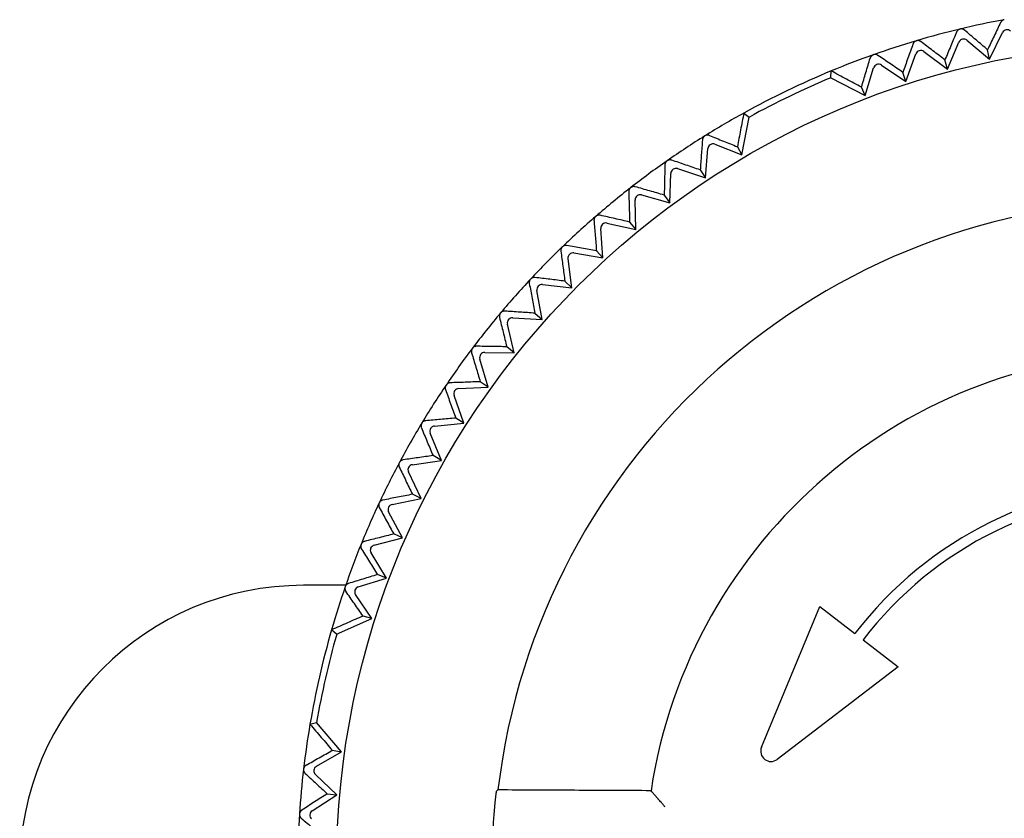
# Model space of a CAD drawing. Header units: millimetres. Extents: x 8 to 305, y 12 to 241.
# Tile 5 of 24: x 145 to 164, y 92 to 107. Entities that reach past the tile are written whole.
import ezdxf

# ---------------------------------------------------------------- set-up
doc = ezdxf.new("R2010")
doc.units = ezdxf.units.MM

msp = doc.modelspace()

# ---------------------------------------------------------------- linework, layer by layer
at = {"color": 7, "linetype": 'Continuous', "lineweight": 30}
for p, q in [((163.694, 106.702), (163.944, 107.215)), ((162.876, 106.506), (163.1, 107.031)), ((163.256, 107.069), (163.694, 106.702)), ((162.07, 106.267), (162.266, 106.803)), ((162.42, 106.849), (162.876, 106.506)), ((163.694, 106.702), (163.655, 106.885)), ((161.281, 105.996), (161.445, 106.532)), ((161.597, 106.586), (162.07, 106.267)), ((162.876, 106.506), (162.828, 106.687)), ((160.616, 106.34), (160.622, 106.472)), ((160.616, 106.34), (161.281, 105.996)), ((162.07, 106.267), (162.013, 106.445)), ((161.281, 105.996), (161.211, 106.161)), ((158.891, 104.845), (159.036, 105.579)), ((158.929, 105.657), (159.036, 105.579)), ((158.369, 105.051), (158.891, 104.845)), ((158.805, 105.003), (158.891, 104.845)), ((158.187, 104.397), (158.233, 104.966)), ((157.497, 103.916), (157.514, 104.486)), ((157.645, 104.578), (158.187, 104.397)), ((158.084, 104.553), (158.187, 104.397)), ((156.948, 104.068), (157.497, 103.916)), ((157.387, 104.066), (157.497, 103.916)), ((156.834, 103.399), (156.821, 103.97)), ((156.277, 103.523), (156.834, 103.399)), ((156.716, 103.543), (156.834, 103.399)), ((156.199, 102.849), (156.156, 103.418)), ((155.636, 102.943), (156.199, 102.849)), ((156.073, 102.986), (156.199, 102.849)), ((155.594, 102.265), (155.521, 102.831)), ((155.027, 102.33), (155.594, 102.265)), ((155.461, 102.396), (155.594, 102.265)), ((155.02, 101.651), (154.917, 102.213)), ((154.88, 101.775), (155.02, 101.651)), ((154.479, 101.008), (154.347, 101.563)), ((154.45, 101.686), (155.02, 101.651)), ((153.908, 101.013), (154.479, 101.008)), ((154.479, 101.008), (154.333, 101.124)), ((153.972, 100.337), (153.811, 100.885)), ((153.972, 100.337), (153.82, 100.446)), ((153.402, 100.312), (153.972, 100.337)), ((153.501, 99.641), (153.312, 100.179)), ((152.933, 99.586), (153.501, 99.641)), ((153.501, 99.641), (153.344, 99.742)), ((153.067, 98.921), (152.85, 99.449)), ((152.503, 98.837), (153.067, 98.921)), ((153.067, 98.921), (152.905, 99.013)), ((152.672, 98.179), (152.427, 98.695)), ((152.112, 98.066), (152.672, 98.179)), ((152.672, 98.179), (152.505, 98.263)), ((152.315, 97.418), (152.044, 97.92)), ((151.763, 97.275), (152.315, 97.418)), ((152.315, 97.418), (152.144, 97.493)), ((152, 96.639), (151.703, 97.126)), ((151.455, 96.467), (152, 96.639)), ((152, 96.639), (151.825, 96.705)), ((151.211, 96.497), (150.391, 96.497)), ((151.72, 95.852), (151.403, 96.316)), ((159.272, 93.357), (160.401, 96.085)), ((160.401, 96.085), (161.082, 95.563)), ((151.036, 95.548), (151.72, 95.852)), ((151.72, 95.852), (151.547, 95.901)), ((151.036, 95.548), (150.936, 95.634)), ((161.24, 95.441), (161.92, 94.919)), ((161.92, 94.919), (159.578, 93.122)), ((150.518, 93.803), (150.646, 93.838)), ((151.129, 93.267), (150.646, 93.838)), ((150.643, 92.987), (151.129, 93.267)), ((150.952, 93.298), (151.129, 93.267)), ((151.04, 92.436), (150.624, 92.827)), ((150.561, 92.126), (151.04, 92.436)), ((150.854, 92.453), (151.04, 92.436)), ((154.162, 92.529), (154.129, 92.5)), ((157.13, 92.514), (157.143, 92.5))]:
    msp.add_line(p, q, dxfattribs=at)
msp.add_circle((167.032, 90.997), 16, dxfattribs=at)
for centre, radius, start, end in [((167.032, 90.997), 16.75, 103.5029, 106.4965), ((167.032, 90.997), 16.75, 100.5029, 103.4965), ((167.032, 90.997), 16.75, 106.5029, 109.4965), ((167.032, 90.997), 16.75, 109.5029, 112.4997), ((167.032, 90.997), 16.75, 112.4997, 118.9289), ((167.032, 90.997), 16.63, 112.6912, 118.7374), ((167.032, 90.997), 16.75, 118.9289, 121.9251), ((167.032, 90.997), 16.75, 121.9315, 124.9251), ((167.032, 90.997), 16.75, 124.9315, 127.9251), ((167.032, 90.997), 16.75, 127.9315, 130.9251), ((167.032, 90.997), 12.96, 6.7877, 173.2123), ((167.032, 90.997), 16.75, 130.9315, 133.9251), ((167.032, 90.997), 16.75, 133.9315, 136.9251), ((167.032, 90.997), 16.75, 136.9315, 139.9251), ((167.032, 90.997), 16.75, 139.9315, 142.9251), ((167.032, 90.997), 16.75, 142.9315, 145.9251), ((167.032, 90.997), 10.017, 8.7104, 171.2896), ((167.032, 90.997), 16.75, 145.9315, 148.9251), ((167.032, 90.997), 16.75, 148.9315, 151.9251), ((167.032, 90.997), 16.75, 151.9315, 154.9251), ((167.032, 90.997), 7.5, 37.5, 142.5), ((167.032, 90.997), 7.3, 37.5, 142.5), ((167.032, 90.997), 16.75, 154.9315, 157.9251), ((167.032, 90.997), 16.75, 157.9315, 160.9251), ((150.391, 90.997), 5.5, 90, 270), ((167.032, 90.997), 16.75, 160.9315, 163.9283), ((167.032, 90.997), 16.75, 163.9283, 170.3575), ((167.032, 90.997), 16.63, 164.1197, 170.166), ((167.032, 90.997), 16.75, 170.3575, 173.3536), ((159.456, 93.281), 0.2, 157.5, 307.5), ((167.032, 90.997), 16.75, 173.36, 176.3536), ((167.032, 90.997), 12.992, 174.6889, 185.3111), ((167.032, 90.997), 16.75, 176.36, 179.3536)]:
    msp.add_arc(centre, radius, start, end, dxfattribs=at)
for centre, major_axis in [((163.192, 106.992), (-0.0233, 0.0972)), ((164.034, 107.171), (-0.0182, 0.0983)), ((162.36, 106.769), (-0.0284, 0.0959)), ((161.541, 106.503), (-0.0334, 0.0943)), ((158.332, 104.958), (-0.0529, 0.0849)), ((157.614, 104.483), (-0.0573, 0.082)), ((156.921, 103.972), (-0.0615, 0.0789)), ((156.256, 103.425), (-0.0655, 0.0756)), ((155.62, 102.844), (-0.0694, 0.072)), ((155.016, 102.231), (-0.0731, 0.0683)), ((154.444, 101.586), (-0.0765, 0.0644)), ((153.907, 100.913), (-0.0798, 0.0603)), ((153.406, 100.213), (-0.0828, 0.056)), ((152.943, 99.487), (-0.0857, 0.0516)), ((152.518, 98.738), (-0.0882, 0.0471)), ((152.132, 97.968), (-0.0906, 0.0424)), ((151.788, 97.178), (-0.0927, 0.0376)), ((151.485, 96.372), (-0.0945, 0.0327)), ((150.693, 92.9), (-0.0993, 0.0116)), ((150.616, 92.042), (-0.0998, 0.0064))]:
    msp.add_ellipse(centre, major_axis=major_axis, ratio=0.999893, start_param=5.350694, end_param=7.215677, dxfattribs=at)
for points, knots in [([(163.979, 107.467), (163.975, 107.466), (163.966, 107.464), (163.954, 107.459), (163.943, 107.453), (163.934, 107.445), (163.926, 107.438), (163.919, 107.43), (163.913, 107.421), (163.91, 107.415), (163.908, 107.412)], [0, 0, 0, 0, 0.127549, 0.255171, 0.381922, 0.508787, 0.628812, 0.749289, 0.8695, 1, 1, 1, 1]), ([(163.122, 107.284), (163.117, 107.283), (163.109, 107.281), (163.097, 107.275), (163.086, 107.268), (163.077, 107.261), (163.069, 107.253), (163.063, 107.244), (163.057, 107.235), (163.055, 107.229), (163.053, 107.226)], [0, 0, 0, 0, 0.127549, 0.255171, 0.381922, 0.508787, 0.628812, 0.749289, 0.8695, 1, 1, 1, 1]), ([(163.209, 107.263), (163.205, 107.267), (163.199, 107.271), (163.189, 107.277), (163.179, 107.281), (163.168, 107.285), (163.156, 107.287), (163.144, 107.287), (163.133, 107.287), (163.126, 107.285), (163.122, 107.284)], [0, 0, 0, 0, 0.195025, 0.295038, 0.395027, 0.537301, 0.683177, 0.771675, 0.884286, 1, 1, 1, 1]), ([(163.908, 107.412), (163.866, 107.324), (163.782, 107.149), (163.697, 106.973), (163.655, 106.885)], [0, 0, 0, 0, 0.4999962, 1, 1, 1, 1]), ([(163.053, 107.226), (163.016, 107.136), (162.941, 106.957), (162.866, 106.777), (162.828, 106.687)], [0, 0, 0, 0, 0.499996, 1, 1, 1, 1]), ([(163.655, 106.885), (163.58, 106.948), (163.432, 107.075), (163.283, 107.2), (163.209, 107.263)], [0, 0, 0, 0, 0.499996, 1, 1, 1, 1]), ([(162.209, 106.995), (162.177, 106.904), (162.111, 106.721), (162.045, 106.537), (162.013, 106.445)], [0, 0, 0, 0, 0.4999962, 1, 1, 1, 1]), ([(162.275, 107.057), (162.27, 107.056), (162.262, 107.053), (162.25, 107.047), (162.24, 107.04), (162.231, 107.031), (162.224, 107.023), (162.218, 107.014), (162.213, 107.005), (162.211, 106.999), (162.209, 106.995)], [0, 0, 0, 0, 0.127549, 0.255171, 0.381922, 0.508787, 0.628812, 0.749289, 0.8695, 1, 1, 1, 1]), ([(162.363, 107.041), (162.359, 107.044), (162.352, 107.049), (162.342, 107.053), (162.332, 107.057), (162.322, 107.06), (162.311, 107.061), (162.302, 107.062), (162.291, 107.061), (162.282, 107.059), (162.276, 107.058), (162.275, 107.057)], [0, 0, 0, 0, 0.195009, 0.295013, 0.394993, 0.554568, 0.637125, 0.71966, 0.835953, 0.955505, 1, 1, 1, 1]), ([(162.828, 106.687), (162.75, 106.746), (162.595, 106.864), (162.44, 106.982), (162.363, 107.041)], [0, 0, 0, 0, 0.499996, 1, 1, 1, 1]), ([(161.211, 106.161), (161.239, 106.255), (161.295, 106.442), (161.351, 106.628), (161.379, 106.721)], [0, 0, 0, 0, 0.499996, 1, 1, 1, 1]), ([(161.441, 106.786), (161.436, 106.785), (161.428, 106.781), (161.417, 106.775), (161.407, 106.767), (161.399, 106.758), (161.392, 106.749), (161.386, 106.74), (161.382, 106.731), (161.38, 106.724), (161.379, 106.721)], [0, 0, 0, 0, 0.127548, 0.255169, 0.38192, 0.508784, 0.628809, 0.749285, 0.869495, 1, 1, 1, 1]), ([(161.53, 106.775), (161.525, 106.777), (161.519, 106.782), (161.508, 106.786), (161.499, 106.789), (161.487, 106.791), (161.475, 106.792), (161.462, 106.792), (161.451, 106.79), (161.444, 106.787), (161.441, 106.786)], [0, 0, 0, 0, 0.195021, 0.295033, 0.39502, 0.52948, 0.666923, 0.785092, 0.906465, 1, 1, 1, 1]), ([(162.013, 106.445), (161.932, 106.5), (161.771, 106.61), (161.61, 106.72), (161.53, 106.775)], [0, 0, 0, 0, 0.499996, 1, 1, 1, 1]), ([(161.211, 106.161), (161.162, 106.187), (161.065, 106.239), (160.918, 106.316), (160.77, 106.394), (160.672, 106.446), (160.622, 106.472)], [0, 0, 0, 0, 0.246332, 0.495108, 0.74633, 1, 1, 1, 1]), ([(158.929, 105.657), (158.919, 105.602), (158.898, 105.492), (158.867, 105.328), (158.836, 105.165), (158.815, 105.057), (158.805, 105.003)], [0, 0, 0, 0, 0.253669, 0.504891, 0.753667, 1, 1, 1, 1]), ([(158.173, 105.213), (158.17, 105.211), (158.162, 105.206), (158.153, 105.197), (158.145, 105.187), (158.139, 105.177), (158.134, 105.166), (158.13, 105.156), (158.128, 105.146), (158.127, 105.139), (158.127, 105.136)], [0, 0, 0, 0, 0.127549, 0.255171, 0.381922, 0.508788, 0.628813, 0.74929, 0.869501, 1, 1, 1, 1]), ([(158.263, 105.221), (158.261, 105.222), (158.255, 105.224), (158.246, 105.226), (158.237, 105.228), (158.226, 105.228), (158.214, 105.228), (158.202, 105.225), (158.189, 105.221), (158.18, 105.217), (158.175, 105.214), (158.173, 105.213)], [0, 0, 0, 0, 0.108016, 0.21601, 0.327485, 0.438919, 0.567952, 0.69983, 0.829048, 0.962736, 1, 1, 1, 1]), ([(158.263, 105.221), (158.353, 105.185), (158.533, 105.112), (158.714, 105.039), (158.805, 105.003)], [0, 0, 0, 0, 0.499996, 1, 1, 1, 1]), ([(158.127, 105.136), (158.12, 105.039), (158.105, 104.845), (158.091, 104.65), (158.084, 104.553)], [0, 0, 0, 0, 0.4999962, 1, 1, 1, 1]), ([(157.399, 104.65), (157.397, 104.553), (157.393, 104.359), (157.389, 104.164), (157.387, 104.066)], [0, 0, 0, 0, 0.499996, 1, 1, 1, 1]), ([(157.442, 104.73), (157.438, 104.727), (157.431, 104.722), (157.422, 104.712), (157.415, 104.702), (157.409, 104.692), (157.405, 104.681), (157.402, 104.671), (157.4, 104.661), (157.399, 104.654), (157.399, 104.65)], [0, 0, 0, 0, 0.127549, 0.255171, 0.381922, 0.508788, 0.628813, 0.74929, 0.869501, 1, 1, 1, 1]), ([(157.531, 104.742), (157.526, 104.744), (157.518, 104.746), (157.508, 104.747), (157.498, 104.748), (157.486, 104.747), (157.473, 104.745), (157.46, 104.74), (157.449, 104.735), (157.443, 104.731), (157.442, 104.73)], [0, 0, 0, 0, 0.18836, 0.28476, 0.38114, 0.517849, 0.657622, 0.794554, 0.936594, 1, 1, 1, 1]), ([(158.084, 104.553), (157.991, 104.585), (157.807, 104.648), (157.623, 104.711), (157.531, 104.742)], [0, 0, 0, 0, 0.499996, 1, 1, 1, 1]), ([(156.825, 104.226), (156.82, 104.227), (156.812, 104.229), (156.798, 104.23), (156.785, 104.23), (156.771, 104.227), (156.757, 104.222), (156.745, 104.216), (156.739, 104.211), (156.736, 104.209)], [0, 0, 0, 0, 0.159902, 0.322259, 0.46611, 0.613176, 0.757283, 0.907047, 1, 1, 1, 1]), ([(157.387, 104.066), (157.293, 104.093), (157.105, 104.146), (156.918, 104.2), (156.825, 104.226)], [0, 0, 0, 0, 0.499996, 1, 1, 1, 1]), ([(156.736, 104.209), (156.733, 104.206), (156.726, 104.201), (156.717, 104.191), (156.71, 104.18), (156.705, 104.169), (156.702, 104.159), (156.699, 104.148), (156.698, 104.138), (156.698, 104.131), (156.698, 104.128)], [0, 0, 0, 0, 0.1275488, 0.2551707, 0.3819221, 0.5087876, 0.6288126, 0.7492897, 0.8695007, 1, 1, 1, 1]), ([(156.698, 104.128), (156.701, 104.03), (156.707, 103.836), (156.713, 103.641), (156.716, 103.543)], [0, 0, 0, 0, 0.4999962, 1, 1, 1, 1]), ([(156.059, 103.652), (156.055, 103.649), (156.049, 103.643), (156.041, 103.633), (156.035, 103.622), (156.03, 103.611), (156.027, 103.6), (156.025, 103.59), (156.024, 103.579), (156.025, 103.572), (156.025, 103.569)], [0, 0, 0, 0, 0.1275488, 0.2551707, 0.3819221, 0.5087876, 0.6288126, 0.7492897, 0.8695007, 1, 1, 1, 1]), ([(156.146, 103.674), (156.143, 103.675), (156.136, 103.676), (156.124, 103.677), (156.111, 103.676), (156.098, 103.673), (156.085, 103.669), (156.074, 103.664), (156.066, 103.658), (156.061, 103.654), (156.059, 103.652)], [0, 0, 0, 0, 0.1304891, 0.2622434, 0.4142073, 0.5695887, 0.6957578, 0.8253194, 0.9119473, 1, 1, 1, 1]), ([(156.716, 103.543), (156.621, 103.565), (156.43, 103.609), (156.241, 103.652), (156.146, 103.674)], [0, 0, 0, 0, 0.499996, 1, 1, 1, 1]), ([(156.025, 103.569), (156.033, 103.472), (156.049, 103.278), (156.065, 103.084), (156.073, 102.986)], [0, 0, 0, 0, 0.499996, 1, 1, 1, 1]), ([(155.498, 103.087), (155.492, 103.088), (155.482, 103.089), (155.467, 103.088), (155.453, 103.085), (155.44, 103.08), (155.429, 103.075), (155.42, 103.068), (155.414, 103.063), (155.411, 103.061)], [0, 0, 0, 0, 0.201019, 0.362118, 0.526889, 0.656406, 0.789342, 0.893442, 1, 1, 1, 1]), ([(156.073, 102.986), (155.977, 103.003), (155.785, 103.037), (155.593, 103.07), (155.498, 103.087)], [0, 0, 0, 0, 0.499996, 1, 1, 1, 1]), ([(155.411, 103.061), (155.408, 103.057), (155.402, 103.051), (155.395, 103.04), (155.389, 103.029), (155.385, 103.018), (155.382, 103.007), (155.381, 102.996), (155.381, 102.986), (155.382, 102.979), (155.382, 102.975)], [0, 0, 0, 0, 0.1275488, 0.2551707, 0.3819221, 0.5087876, 0.6288126, 0.7492897, 0.8695007, 1, 1, 1, 1]), ([(155.382, 102.975), (155.395, 102.879), (155.421, 102.687), (155.448, 102.493), (155.461, 102.396)], [0, 0, 0, 0, 0.499996, 1, 1, 1, 1]), ([(154.796, 102.436), (154.793, 102.433), (154.787, 102.426), (154.78, 102.415), (154.775, 102.403), (154.772, 102.392), (154.77, 102.381), (154.769, 102.37), (154.769, 102.36), (154.77, 102.353), (154.771, 102.349)], [0, 0, 0, 0, 0.1275488, 0.2551707, 0.3819221, 0.5087876, 0.6288126, 0.7492897, 0.8695007, 1, 1, 1, 1]), ([(154.771, 102.349), (154.789, 102.254), (154.825, 102.063), (154.862, 101.871), (154.88, 101.775)], [0, 0, 0, 0, 0.4999962, 1, 1, 1, 1]), ([(154.881, 102.467), (154.875, 102.467), (154.867, 102.468), (154.856, 102.467), (154.846, 102.465), (154.834, 102.462), (154.823, 102.456), (154.812, 102.45), (154.803, 102.443), (154.798, 102.438), (154.796, 102.436)], [0, 0, 0, 0, 0.195025, 0.295038, 0.395027, 0.535745, 0.679934, 0.797618, 0.918522, 1, 1, 1, 1]), ([(155.461, 102.396), (155.364, 102.408), (155.17, 102.432), (154.977, 102.455), (154.881, 102.467)], [0, 0, 0, 0, 0.499996, 1, 1, 1, 1]), ([(154.214, 101.78), (154.211, 101.776), (154.206, 101.769), (154.2, 101.758), (154.195, 101.746), (154.192, 101.735), (154.191, 101.723), (154.191, 101.713), (154.192, 101.702), (154.193, 101.696), (154.194, 101.692)], [0, 0, 0, 0, 0.127549, 0.255171, 0.381922, 0.508787, 0.628812, 0.749289, 0.8695, 1, 1, 1, 1]), ([(154.297, 101.815), (154.292, 101.815), (154.284, 101.815), (154.272, 101.814), (154.262, 101.812), (154.251, 101.808), (154.24, 101.802), (154.229, 101.795), (154.221, 101.787), (154.216, 101.782), (154.214, 101.78)], [0, 0, 0, 0, 0.195025, 0.295038, 0.395027, 0.535745, 0.679934, 0.797618, 0.918522, 1, 1, 1, 1]), ([(154.88, 101.775), (154.783, 101.782), (154.588, 101.795), (154.394, 101.808), (154.297, 101.815)], [0, 0, 0, 0, 0.499996, 1, 1, 1, 1]), ([(154.194, 101.692), (154.217, 101.598), (154.263, 101.409), (154.309, 101.219), (154.333, 101.124)], [0, 0, 0, 0, 0.499996, 1, 1, 1, 1]), ([(153.667, 101.094), (153.665, 101.091), (153.66, 101.083), (153.654, 101.072), (153.65, 101.06), (153.648, 101.048), (153.647, 101.037), (153.647, 101.026), (153.649, 101.016), (153.651, 101.009), (153.652, 101.005)], [0, 0, 0, 0, 0.1275487, 0.2551706, 0.3819219, 0.5087873, 0.6288122, 0.7492893, 0.8695002, 1, 1, 1, 1]), ([(153.652, 101.005), (153.68, 100.912), (153.736, 100.726), (153.792, 100.539), (153.82, 100.446)], [0, 0, 0, 0, 0.499996, 1, 1, 1, 1]), ([(153.748, 101.134), (153.743, 101.134), (153.735, 101.133), (153.724, 101.131), (153.714, 101.128), (153.703, 101.124), (153.692, 101.117), (153.681, 101.11), (153.673, 101.102), (153.669, 101.097), (153.667, 101.094)], [0, 0, 0, 0, 0.195025, 0.295038, 0.395027, 0.535745, 0.679934, 0.797618, 0.918522, 1, 1, 1, 1]), ([(154.333, 101.124), (154.235, 101.126), (154.04, 101.129), (153.846, 101.132), (153.748, 101.134)], [0, 0, 0, 0, 0.499996, 1, 1, 1, 1]), ([(153.236, 100.425), (153.233, 100.424), (153.225, 100.424), (153.214, 100.422), (153.203, 100.418), (153.191, 100.412), (153.18, 100.405), (153.17, 100.397), (153.163, 100.389), (153.159, 100.383), (153.157, 100.381)], [0, 0, 0, 0, 0.13166, 0.263603, 0.395061, 0.537591, 0.679954, 0.799278, 0.918524, 1, 1, 1, 1]), ([(153.82, 100.446), (153.722, 100.442), (153.527, 100.435), (153.333, 100.428), (153.236, 100.425)], [0, 0, 0, 0, 0.499996, 1, 1, 1, 1]), ([(153.157, 100.381), (153.155, 100.377), (153.15, 100.37), (153.145, 100.358), (153.142, 100.345), (153.14, 100.334), (153.14, 100.322), (153.141, 100.312), (153.143, 100.301), (153.145, 100.295), (153.146, 100.292)], [0, 0, 0, 0, 0.127549, 0.255171, 0.381922, 0.508787, 0.628812, 0.749289, 0.8695, 1, 1, 1, 1]), ([(153.146, 100.292), (153.179, 100.2), (153.245, 100.017), (153.311, 99.833), (153.344, 99.742)], [0, 0, 0, 0, 0.499996, 1, 1, 1, 1]), ([(152.685, 99.642), (152.683, 99.638), (152.679, 99.63), (152.674, 99.618), (152.672, 99.606), (152.671, 99.594), (152.671, 99.583), (152.672, 99.572), (152.675, 99.562), (152.677, 99.555), (152.679, 99.552)], [0, 0, 0, 0, 0.1275487, 0.2551706, 0.3819219, 0.5087873, 0.6288122, 0.7492893, 0.8695002, 1, 1, 1, 1]), ([(152.762, 99.69), (152.758, 99.689), (152.751, 99.688), (152.74, 99.685), (152.729, 99.681), (152.717, 99.675), (152.707, 99.668), (152.697, 99.659), (152.69, 99.65), (152.687, 99.644), (152.685, 99.642)], [0, 0, 0, 0, 0.13166, 0.263603, 0.395061, 0.537591, 0.679954, 0.799278, 0.918524, 1, 1, 1, 1]), ([(153.344, 99.742), (153.246, 99.733), (153.052, 99.716), (152.858, 99.698), (152.762, 99.69)], [0, 0, 0, 0, 0.499996, 1, 1, 1, 1]), ([(152.679, 99.552), (152.716, 99.462), (152.791, 99.283), (152.867, 99.103), (152.905, 99.013)], [0, 0, 0, 0, 0.499996, 1, 1, 1, 1]), ([(152.252, 98.879), (152.25, 98.875), (152.246, 98.867), (152.243, 98.855), (152.241, 98.842), (152.24, 98.83), (152.241, 98.819), (152.243, 98.809), (152.246, 98.799), (152.249, 98.792), (152.251, 98.789)], [0, 0, 0, 0, 0.127549, 0.255171, 0.381922, 0.508787, 0.628812, 0.749289, 0.8695, 1, 1, 1, 1]), ([(152.326, 98.931), (152.323, 98.93), (152.316, 98.929), (152.305, 98.926), (152.294, 98.921), (152.283, 98.914), (152.273, 98.906), (152.264, 98.897), (152.257, 98.888), (152.254, 98.882), (152.252, 98.879)], [0, 0, 0, 0, 0.13166, 0.263603, 0.395061, 0.537591, 0.679954, 0.799278, 0.918524, 1, 1, 1, 1]), ([(152.905, 99.013), (152.808, 98.999), (152.615, 98.972), (152.422, 98.945), (152.326, 98.931)], [0, 0, 0, 0, 0.499996, 1, 1, 1, 1]), ([(152.251, 98.789), (152.293, 98.702), (152.377, 98.527), (152.462, 98.351), (152.505, 98.263)], [0, 0, 0, 0, 0.4999962, 1, 1, 1, 1]), ([(151.931, 98.15), (151.928, 98.15), (151.921, 98.148), (151.91, 98.144), (151.899, 98.139), (151.889, 98.131), (151.879, 98.123), (151.871, 98.113), (151.864, 98.104), (151.861, 98.098), (151.86, 98.095)], [0, 0, 0, 0, 0.13166, 0.263603, 0.395061, 0.537591, 0.679954, 0.799278, 0.918524, 1, 1, 1, 1]), ([(152.505, 98.263), (152.409, 98.244), (152.217, 98.206), (152.027, 98.169), (151.931, 98.15)], [0, 0, 0, 0, 0.499996, 1, 1, 1, 1]), ([(151.86, 98.095), (151.858, 98.091), (151.855, 98.083), (151.852, 98.07), (151.851, 98.057), (151.851, 98.046), (151.852, 98.034), (151.855, 98.024), (151.858, 98.014), (151.861, 98.008), (151.863, 98.005)], [0, 0, 0, 0, 0.127549, 0.255171, 0.381922, 0.508787, 0.628812, 0.749289, 0.8695, 1, 1, 1, 1]), ([(151.863, 98.005), (151.91, 97.92), (152.003, 97.749), (152.097, 97.578), (152.144, 97.493)], [0, 0, 0, 0, 0.499996, 1, 1, 1, 1]), ([(151.577, 97.35), (151.574, 97.349), (151.567, 97.347), (151.557, 97.343), (151.546, 97.337), (151.536, 97.329), (151.527, 97.32), (151.519, 97.31), (151.513, 97.3), (151.51, 97.294), (151.509, 97.291)], [0, 0, 0, 0, 0.13166, 0.263603, 0.395061, 0.537591, 0.679954, 0.799278, 0.918524, 1, 1, 1, 1]), ([(152.144, 97.493), (152.05, 97.469), (151.86, 97.421), (151.672, 97.374), (151.577, 97.35)], [0, 0, 0, 0, 0.499996, 1, 1, 1, 1]), ([(151.509, 97.291), (151.508, 97.287), (151.505, 97.279), (151.502, 97.266), (151.502, 97.253), (151.503, 97.241), (151.505, 97.23), (151.508, 97.22), (151.512, 97.21), (151.515, 97.204), (151.517, 97.201)], [0, 0, 0, 0, 0.127549, 0.255171, 0.381922, 0.508787, 0.628812, 0.749289, 0.8695, 1, 1, 1, 1]), ([(151.517, 97.201), (151.568, 97.119), (151.671, 96.954), (151.773, 96.788), (151.825, 96.705)], [0, 0, 0, 0, 0.499996, 1, 1, 1, 1]), ([(151.825, 96.705), (151.731, 96.676), (151.545, 96.618), (151.359, 96.561), (151.266, 96.533)], [0, 0, 0, 0, 0.499996, 1, 1, 1, 1]), ([(151.201, 96.47), (151.2, 96.466), (151.197, 96.458), (151.196, 96.445), (151.196, 96.432), (151.197, 96.42), (151.2, 96.409), (151.203, 96.399), (151.208, 96.39), (151.212, 96.384), (151.214, 96.381)], [0, 0, 0, 0, 0.127548, 0.255169, 0.38192, 0.508784, 0.628809, 0.749285, 0.869495, 1, 1, 1, 1]), ([(151.266, 96.533), (151.263, 96.532), (151.256, 96.529), (151.246, 96.524), (151.236, 96.518), (151.226, 96.509), (151.217, 96.5), (151.21, 96.489), (151.205, 96.479), (151.202, 96.473), (151.201, 96.47)], [0, 0, 0, 0, 0.1316601, 0.2636034, 0.3950609, 0.5375905, 0.6799545, 0.799278, 0.9185236, 1, 1, 1, 1]), ([(151.547, 95.901), (151.491, 95.981), (151.38, 96.142), (151.269, 96.301), (151.214, 96.381)], [0, 0, 0, 0, 0.499996, 1, 1, 1, 1]), ([(151.547, 95.901), (151.496, 95.879), (151.395, 95.835), (151.243, 95.768), (151.09, 95.701), (150.988, 95.657), (150.936, 95.634)], [0, 0, 0, 0, 0.246332, 0.495108, 0.74633, 1, 1, 1, 1]), ([(150.518, 93.803), (150.555, 93.76), (150.628, 93.676), (150.737, 93.549), (150.845, 93.423), (150.917, 93.339), (150.952, 93.298)], [0, 0, 0, 0, 0.2536691, 0.5048909, 0.7536673, 1, 1, 1, 1]), ([(150.444, 93.01), (150.529, 93.058), (150.698, 93.153), (150.867, 93.25), (150.952, 93.298)], [0, 0, 0, 0, 0.499996, 1, 1, 1, 1]), ([(150.444, 93.01), (150.441, 93.008), (150.435, 93.004), (150.426, 92.997), (150.418, 92.989), (150.41, 92.978), (150.403, 92.967), (150.399, 92.955), (150.396, 92.945), (150.395, 92.938), (150.394, 92.935)], [0, 0, 0, 0, 0.13166, 0.263603, 0.395061, 0.537591, 0.679954, 0.799278, 0.918524, 1, 1, 1, 1]), ([(150.394, 92.935), (150.394, 92.93), (150.393, 92.922), (150.394, 92.909), (150.397, 92.896), (150.401, 92.885), (150.406, 92.875), (150.412, 92.866), (150.418, 92.858), (150.423, 92.853), (150.426, 92.85)], [0, 0, 0, 0, 0.127549, 0.255171, 0.381922, 0.508788, 0.628813, 0.74929, 0.869501, 1, 1, 1, 1]), ([(150.426, 92.85), (150.497, 92.784), (150.64, 92.652), (150.783, 92.52), (150.854, 92.453)], [0, 0, 0, 0, 0.499996, 1, 1, 1, 1]), ([(150.854, 92.453), (150.772, 92.401), (150.607, 92.296), (150.444, 92.191), (150.362, 92.139)], [0, 0, 0, 0, 0.499996, 1, 1, 1, 1]), ([(154.129, 92.5), (154.129, 92.499), (154.129, 92.499), (154.128, 92.495), (154.128, 92.49), (154.127, 92.482), (154.125, 92.473), (154.124, 92.462), (154.122, 92.448), (154.12, 92.433), (154.118, 92.417), (154.116, 92.398), (154.114, 92.379), (154.111, 92.358), (154.109, 92.336), (154.107, 92.313), (154.104, 92.289), (154.101, 92.262), (154.098, 92.232), (154.096, 92.211), (154.095, 92.2)], [0, 0, 0, 0, 0.053532, 0.107256, 0.16098, 0.214513, 0.268035, 0.321748, 0.375461, 0.428985, 0.482716, 0.536637, 0.590559, 0.644291, 0.698351, 0.752603, 0.806854, 0.860914, 0.930457, 1, 1, 1, 1]), ([(157.13, 92.514), (156.635, 92.517), (155.646, 92.522), (154.657, 92.526), (154.162, 92.529)], [0, 0, 0, 0, 0.5, 1, 1, 1, 1]), ([(157.404, 92.2), (157.391, 92.214), (157.366, 92.243), (157.332, 92.283), (157.306, 92.312), (157.288, 92.332), (157.277, 92.345), (157.267, 92.357), (157.257, 92.368), (157.248, 92.378), (157.24, 92.387), (157.228, 92.401), (157.212, 92.42), (157.194, 92.441), (157.178, 92.459), (157.165, 92.474), (157.155, 92.485), (157.148, 92.493), (157.144, 92.499), (157.143, 92.499), (157.143, 92.5)], [0, 0, 0, 0, 0.107175, 0.204749, 0.292744, 0.32754, 0.360585, 0.39188, 0.421431, 0.449243, 0.475321, 0.499673, 0.571868, 0.640755, 0.706564, 0.76956, 0.830043, 0.888351, 0.944865, 1, 1, 1, 1]), ([(150.316, 92.061), (150.316, 92.057), (150.315, 92.048), (150.317, 92.035), (150.321, 92.023), (150.325, 92.012), (150.331, 92.002), (150.337, 91.994), (150.344, 91.986), (150.349, 91.981), (150.351, 91.979)], [0, 0, 0, 0, 0.127549, 0.255171, 0.381922, 0.508788, 0.628813, 0.74929, 0.869501, 1, 1, 1, 1]), ([(150.362, 92.139), (150.357, 92.136), (150.351, 92.131), (150.342, 92.123), (150.336, 92.116), (150.329, 92.106), (150.323, 92.094), (150.319, 92.082), (150.316, 92.071), (150.316, 92.064), (150.316, 92.061)], [0, 0, 0, 0, 0.195025, 0.295038, 0.395027, 0.535745, 0.679934, 0.797618, 0.918522, 1, 1, 1, 1]), ([(150.351, 91.979), (150.426, 91.917), (150.575, 91.792), (150.725, 91.667), (150.8, 91.605)], [0, 0, 0, 0, 0.499996, 1, 1, 1, 1])]:
    msp.add_open_spline(points, degree=3, knots=knots, dxfattribs=at)

doc.saveas('drawing.dxf')
